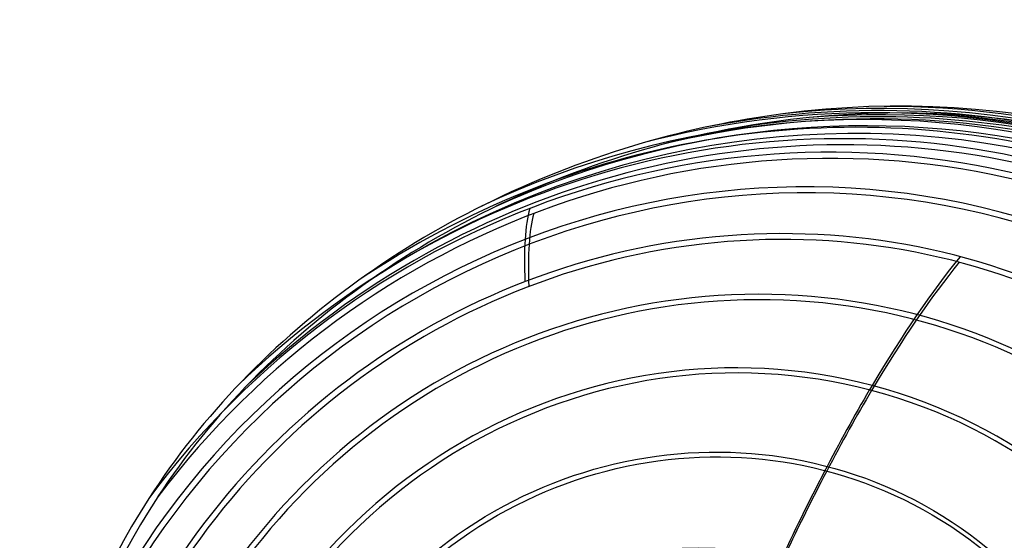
# Model space of a CAD drawing. Extents: x -334 to 592, y -3 to 481.
# Tile 25 of 37: x -313 to -154, y 397 to 481. Entities that reach past the tile are written whole.
import ezdxf

# ---------------------------------------------------------------- set-up
doc = ezdxf.new("R2010")
doc.units = 0
doc.header["$MEASUREMENT"] = 0
doc.layers.add('DEFAULT', color=178, linetype='CONTINUOUS')

msp = doc.modelspace()

# ---------------------------------------------------------------- linework, layer by layer
at = {"layer": 'DEFAULT', "extrusion": (-0.175441, 0.151161, 0.972816)}
for centre, radius in [((-125.56, -424.56, -163.12), 72.16), ((-125.56, -424.56, -163.87), 71.49)]:
    msp.add_circle(centre, radius, dxfattribs=at)
for centre, radius, start, end in [((-125.56, -424.56, -288.88), 145.52, 165.2809, 245.4304), ((-125.56, -424.56, -289.16), 144.56, 166.0894, 244.6218), ((-125.56, -424.56, -297.52), 147.98, 175.9166, 234.7947), ((-125.56, -424.56, -297.79), 147.02, 177.0353, 233.676), ((-125.56, -424.56, -300.2), 148.73, 179.9057, 230.8056), ((-125.56, -424.56, -269.09), 139.4, 146.0805, 264.6307), ((-125.56, -424.56, -300.47), 147.77, 181.2147, 229.4966), ((-125.56, -424.56, -302.88), 149.48, 184.551, 226.1602), ((-125.56, -424.56, -258.03), 135.49, 136.4637, 274.2476), ((-125.56, -424.56, -258.38), 134.55, 136.9403, 273.7709), ((-125.56, -424.56, -269.41), 138.45, 146.6265, 264.0848), ((-125.56, -424.56, -280.27), 142.96, 156.4116, 254.2997), ((-125.56, -424.56, -280.56), 142, 157.0654, 253.6459), ((-125.56, -424.56, -237.03), 126.63, 118.1721, 292.5391), ((-125.56, -424.56, -303.14), 148.51, 186.1817, 224.5296), ((-125.56, -424.56, -305.66), 150.25, 190.7145, 219.9968), ((-125.56, -424.56, -237.46), 125.73, 118.5892, 292.122), ((-125.56, -424.56, -305.5), 149.17, 191.8537, 218.8576), ((-125.56, -424.56, -216.9), 115.95, 97.994, 295.3556), ((-125.56, -424.56, -217.41), 115.09, 98.3953, 295.3556), ((-125.56, -424.56, -197.35), 103.09, 69.2865, 295.3556), ((-125.56, -424.56, -197.94), 102.29, 69.7833, 295.3556), ((-125.56, -424.56, -179.87), 87.58, 205.3556, 295.3556), ((-125.56, -424.56, -179.2), 88.32, 205.3556, 295.3556), ((-125.56, -424.56, -179.2), 88.32, 295.3556, 205.3556), ((-125.56, -424.56, -179.87), 87.58, 295.3556, 205.3556), ((-125.56, -424.56, -148.89), 54.34, 205.3557, 295.3556), ((-125.56, -424.56, -149.71), 53.77, 205.3556, 295.3556)]:
    msp.add_arc(centre, radius, start, end, dxfattribs=at)
at = {"layer": 'DEFAULT', "extrusion": (-0.036042, 0.558653, 0.828618)}
for centre, radius, start, end in [((149.53, -511.46, -79.23), 118.21, 221.3622, 274.7347), ((149.6, -511.3, -79.23), 117.05, 223.4208, 272.6761), ((149.43, -503.07, -79.23), 126.59, 274.4674, 284.9245), ((149.7, -503.7, -79.23), 124.64, 272.4663, 283.6127), ((146.61, -493.41, -79.23), 136.65, 285.0257, 307.1537), ((147.04, -493.82, -79.23), 134.86, 283.7222, 306.4828), ((142.39, -487.31, -79.23), 144.06, 307.0239, 328.4734), ((142.68, -487.36, -79.23), 142.66, 306.3457, 328.0315), ((143.32, -487.68, -79.23), 143.07, 328.4063, 6.893), ((143.37, -487.59, -79.23), 141.95, 327.9652, 6.5679)]:
    msp.add_arc(centre, radius, start, end, dxfattribs=at)
at = {"layer": 'DEFAULT', "extrusion": (0.927376, 0.357045, 0.111767)}
msp.add_arc((247.97, -407.01, -94.93), 258.22, 8.5746, 18.6907, dxfattribs=at)
at = {"layer": 'DEFAULT', "extrusion": (0.928145, 0.354892, 0.11224)}
msp.add_arc((247.86, -406.9, -95.94), 257.22, 8.5894, 18.7055, dxfattribs=at)
at = {"layer": 'DEFAULT', "extrusion": (0.945519, -0.2494, 0.209271)}
for centre, radius, start, end in [((177.26, -353.59, -329.89), 230.81, 24.6067, 36.23), ((177.26, -353.59, -329.89), 229.81, 24.6066, 36.2301), ((194.16, -341.14, -329.89), 209.82, 36.2137, 48.6714), ((194.16, -341.14, -329.89), 208.82, 36.2137, 48.6707)]:
    msp.add_arc(centre, radius, start, end, dxfattribs=at)

doc.saveas('drawing.dxf')
